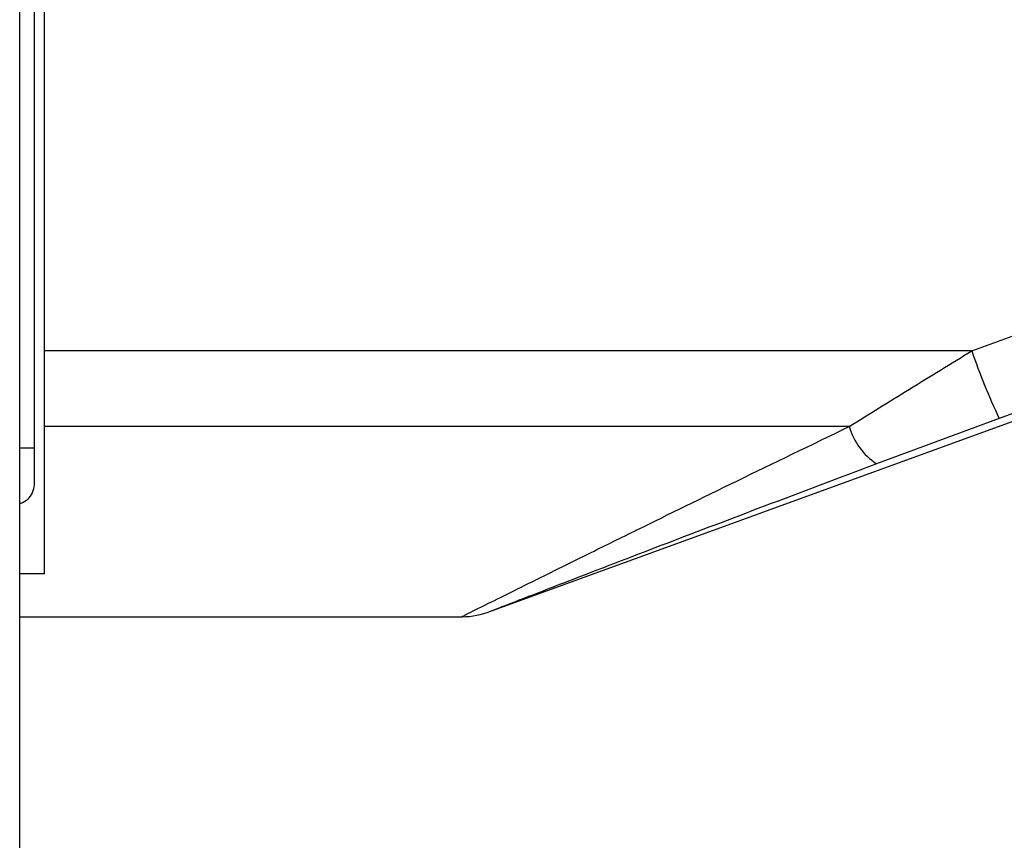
# Paper-space layout '3.5M DUO Surface Plate' of a CAD drawing. Header units: millimetres. Extents: x 20 to 26059, y 28 to 17638.
# Tile 21 of 66: x 9228 to 9326, y 5921 to 6003. Entities that reach past the tile are written whole.
import ezdxf

# ---------------------------------------------------------------- set-up
doc = ezdxf.new("R2010")
doc.units = ezdxf.units.MM

psp = doc.layouts.new('3.5M DUO Surface Plate')

# ---------------------------------------------------------------- linework, layer by layer
at = {"color": 8, "linetype": 'Continuous', "lineweight": 25, "ltscale": 2}
for p, q in [((9228.013, 2354.326), (9228.013, 6573.931)), ((9228.023, 5960.6), (9229.46, 5960.6))]:
    psp.add_line(p, q, dxfattribs=at)
at = {"color": 7, "linetype": 'Continuous', "lineweight": 25, "ltscale": 2}
for p, q in [((9228.023, 2354.326), (9228.023, 6573.921)), ((9229.46, 6572.768), (9229.46, 5960.6)), ((9230.46, 6018.672), (9230.46, 5970.268)), ((9322.881, 5970.268), (9357.474, 5982.933)), ((9274.847, 5944.273), (9362.561, 5976.198)), ((9322.881, 5970.268), (9230.46, 5970.268)), ((9230.46, 5970.268), (9230.46, 5962.722)), ((9310.661, 5962.722), (9230.46, 5962.722)), ((9230.46, 5962.722), (9230.46, 5948.035)), ((9325.613, 5963.532), (9313.393, 5959.003)), ((9229.46, 5960.6), (9229.46, 5957.107)), ((9230.46, 5948.035), (9228.023, 5948.035)), ((9228.023, 5943.768), (9272.11, 5943.768))]:
    psp.add_line(p, q, dxfattribs=at)
at = {"color": 7, "linetype": 'Continuous', "lineweight": 25, "ltscale": 2, "flags": 128}
psp.add_lwpolyline([(9360.205, 5976.198), (9345.189, 5970.699), (9325.613, 5963.532)], dxfattribs=at)
at = {"color": 7, "linetype": 'Continuous', "lineweight": 25, "ltscale": 4}
for centre, radius, start, end in [((9380.465, 5989.699), 60.774, 198.64666, 205.50382), ((9317.199, 5964.663), 6.82, 196.52838, 236.07889), ((9272.05, 5951.767), 7.999, 270.45339, 291.22511)]:
    psp.add_arc(centre, radius, start, end, dxfattribs=at)
at = {"color": 7, "linetype": 'Continuous', "lineweight": 25, "ltscale": 2}
for points, knots in [([(9310.661, 5962.722), (9312.651, 5963.963), (9316.659, 5966.461), (9320.798, 5968.993), (9322.881, 5970.268)], [0, 0, 0, 0, 0.496617, 1, 1, 1, 1]), ([(9313.393, 5959.003), (9309.637, 5957.589), (9302.53, 5954.912), (9292.404, 5951.051), (9285.138, 5948.259), (9280.357, 5946.412), (9277.516, 5945.311), (9275.336, 5944.464), (9274.956, 5944.317), (9274.795, 5944.254)], [0, 0, 0, 0, 0.242161, 0.458267, 0.673438, 0.754304, 0.83496, 0.929923, 1, 1, 1, 1]), ([(9229.46, 5957.107), (9229.437, 5956.838), (9229.389, 5956.299), (9228.984, 5955.614), (9228.496, 5955.174), (9228.142, 5955.076), (9228.023, 5955.043)], [0, 0, 0, 0, 0.296883, 0.594963, 0.863769, 1, 1, 1, 1])]:
    psp.add_open_spline(points, degree=3, knots=knots, dxfattribs=at)
at = {"color": 8, "linetype": 'Continuous', "lineweight": 25, "ltscale": 2}
psp.add_open_spline([(9272.111, 5943.799), (9272.091, 5943.789), (9271.913, 5943.7), (9272.74, 5944.113), (9274.665, 5945.073), (9277.568, 5946.518), (9280.914, 5948.178), (9284.913, 5950.157), (9291.085, 5953.198), (9299.629, 5957.384), (9306.895, 5960.9), (9310.661, 5962.722)], degree=3, knots=[0, 0, 0, 0, 0.00994, 0.088499, 0.191157, 0.272726, 0.356266, 0.458498, 0.560831, 0.772366, 1, 1, 1, 1], dxfattribs=at)

doc.saveas('drawing.dxf')
